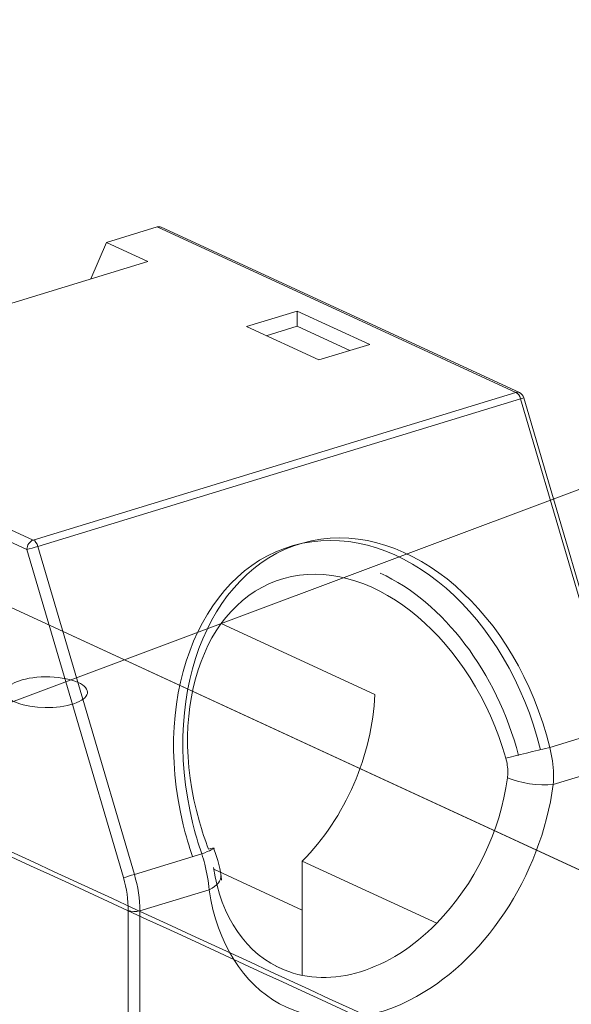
# Model space of a CAD drawing. Header units: inches. Extents: x -30 to 641, y 180 to 601.
# Tile 149 of 234: x 420.87 to 424.24, y 216.11 to 222.12. Entities that reach past the tile are written whole.
import ezdxf

# ---------------------------------------------------------------- set-up
doc = ezdxf.new("R2010")
doc.units = ezdxf.units.IN
doc.header["$MEASUREMENT"] = 0
doc.linetypes.add('AI-Linetype-4', pattern=[47.5, 22, -8.5, 8.5, -8.5])
doc.layers.add('1', color=7, linetype='Continuous')

# ---------------------------------------------------------------- blocks, each defined once
blk = doc.blocks.new('block 2848')
at = {"layer": '1', "color": 155, "lineweight": 18, "true_color": 0x4c7299}
blk.add_lwpolyline([(424.5398, 217.8135), (423.9506, 219.8156)], dxfattribs=at)
blk = doc.blocks.new('block 2849')
at = {"layer": '1', "color": 155, "lineweight": 18, "true_color": 0x4c7299}
blk.add_lwpolyline([(423.9236, 219.8468), (421.7368, 220.8556)], dxfattribs=at)
blk = doc.blocks.new('block 3467')
at = {"layer": '1', "color": 155, "lineweight": 13, "true_color": 0x4c7299}
blk.add_lwpolyline([(423.9026, 219.8478), (421.7129, 220.8579)], dxfattribs=at)
blk = doc.blocks.new('block 3468')
at = {"layer": '1', "color": 155, "lineweight": 13, "true_color": 0x4c7299}
blk.add_lwpolyline([(418.7656, 219.9574), (420.9553, 218.9473)], dxfattribs=at)
blk = doc.blocks.new('block 3469')
at = {"layer": '1', "color": 155, "lineweight": 13, "true_color": 0x4c7299}
blk.add_lwpolyline([(420.9166, 218.8891), (418.7458, 219.8904)], dxfattribs=at)
blk = doc.blocks.new('block 3479')
at = {"layer": '1', "color": 155, "lineweight": 18, "true_color": 0x4c7299}
blk.add_lwpolyline([(422.5677, 220.3446), (422.2575, 220.2498)], dxfattribs=at)
blk = doc.blocks.new('block 3480')
at = {"layer": '1', "color": 155, "lineweight": 18, "true_color": 0x4c7299}
blk.add_lwpolyline([(422.2575, 220.2498), (422.6993, 220.046)], dxfattribs=at)
blk = doc.blocks.new('block 3481')
at = {"layer": '1', "color": 155, "lineweight": 18, "true_color": 0x4c7299}
blk.add_lwpolyline([(422.6993, 220.046), (423.0096, 220.1408)], dxfattribs=at)
blk = doc.blocks.new('block 3482')
at = {"layer": '1', "color": 155, "lineweight": 18, "true_color": 0x4c7299}
blk.add_lwpolyline([(423.0096, 220.1408), (422.5677, 220.3446)], dxfattribs=at)
blk = doc.blocks.new('block 3483')
at = {"layer": '1', "color": 155, "lineweight": 18, "true_color": 0x4c7299}
blk.add_lwpolyline([(421.4026, 220.7631), (421.7129, 220.8579)], dxfattribs=at)
blk = doc.blocks.new('block 3484')
at = {"layer": '1', "color": 155, "lineweight": 13, "true_color": 0x4c7299}
blk.add_lwpolyline([(420.9553, 218.9473), (423.9026, 219.8478)], dxfattribs=at)
blk = doc.blocks.new('block 3490')
at = {"layer": '1', "color": 155, "lineweight": 18, "true_color": 0x4c7299}
blk.add_lwpolyline([(421.6551, 220.6466), (421.4026, 220.7631)], dxfattribs=at)
blk = doc.blocks.new('block 3491')
at = {"layer": '1', "color": 155, "lineweight": 18, "true_color": 0x4c7299}
blk.add_lwpolyline([(419.3283, 219.9357), (421.6551, 220.6466)], dxfattribs=at)
blk = doc.blocks.new('block 3508')
at = {"layer": '1', "color": 155, "lineweight": 18, "true_color": 0x4c7299}
blk.add_lwpolyline([(421.3069, 220.5403), (421.4026, 220.7631)], dxfattribs=at)
blk = doc.blocks.new('block 3510')
at = {"layer": '1', "color": 155, "lineweight": 13, "true_color": 0x4c7299}
blk.add_lwpolyline([(423.9309, 219.8091), (420.9836, 218.9087)], dxfattribs=at)
blk = doc.blocks.new('block 3511')
at = {"layer": '1', "color": 155, "lineweight": 13, "true_color": 0x4c7299}
blk.add_lwpolyline([(421.5057, 216.8871), (420.9166, 218.8891)], dxfattribs=at)
blk = doc.blocks.new('block 3512')
at = {"layer": '1', "color": 155, "lineweight": 13, "true_color": 0x4c7299}
blk.add_lwpolyline([(420.9836, 218.9087), (421.5727, 216.9066)], dxfattribs=at)
blk = doc.blocks.new('block 3513')
at = {"layer": '1', "color": 155, "lineweight": 13, "true_color": 0x4c7299}
blk.add_lwpolyline([(424.52, 217.8071), (423.9309, 219.8091)], dxfattribs=at)
blk = doc.blocks.new('block 3514')
at = {"layer": '1', "color": 155, "lineweight": 13, "true_color": 0x4c7299}
blk.add_lwpolyline([(424.1086, 217.6814), (424.52, 217.8071)], dxfattribs=at)
blk = doc.blocks.new('block 3515')
at = {"layer": '1', "color": 155, "lineweight": 13, "true_color": 0x4c7299}
blk.add_lwpolyline([(421.5727, 216.9066), (421.9841, 217.0323)], dxfattribs=at)
blk = doc.blocks.new('block 3524')
at = {"layer": '1', "color": 155, "lineweight": 18, "true_color": 0x4c7299}
blk.add_lwpolyline([(422.4371, 216.3474), (422.4881, 216.3239)], dxfattribs=at)
blk = doc.blocks.new('block 3525')
at = {"layer": '1', "color": 155, "lineweight": 18, "true_color": 0x4c7299}
blk.add_lwpolyline([(423.4188, 216.6083), (422.5982, 216.9868)], dxfattribs=at)
blk = doc.blocks.new('block 3538')
at = {"layer": '1', "color": 155, "lineweight": 13, "true_color": 0x4c7299}
blk.add_lwpolyline([(424.5534, 217.5845), (424.13, 217.4552)], dxfattribs=at)
blk = doc.blocks.new('block 3539')
at = {"layer": '1', "color": 155, "lineweight": 13, "true_color": 0x4c7299}
blk.add_lwpolyline([(422.0294, 216.8134), (421.6061, 216.684)], dxfattribs=at)
blk = doc.blocks.new('block 4318')
at = {"layer": '1', "color": 155, "lineweight": 18, "true_color": 0x4c7299}
blk.add_lwpolyline([(422.0576, 216.9389), (422.5982, 216.6895)], dxfattribs=at)
blk = doc.blocks.new('block 4452')
at = {"layer": '1', "color": 155, "lineweight": 18, "true_color": 0x4c7299}
blk.add_lwpolyline([(422.5677, 220.2519), (422.5677, 220.3446)], dxfattribs=at)
blk = doc.blocks.new('block 4457')
at = {"layer": '1', "color": 155, "lineweight": 18, "true_color": 0x4c7299}
blk.add_lwpolyline([(422.5677, 220.2519), (422.3783, 220.1941)], dxfattribs=at)
blk = doc.blocks.new('block 4460')
at = {"layer": '1', "color": 155, "lineweight": 18, "true_color": 0x4c7299}
blk.add_lwpolyline([(422.8887, 220.1039), (422.5677, 220.2519)], dxfattribs=at)
blk = doc.blocks.new('block 4476')
at = {"layer": '1', "color": 155, "lineweight": 18, "true_color": 0x4c7299}
blk.add_lwpolyline([(422.1028, 218.4372), (423.0413, 218.0043)], dxfattribs=at)
blk = doc.blocks.new('block 4493')
at = {"layer": '1', "color": 155, "lineweight": 13, "true_color": 0x4c7299}
blk.add_lwpolyline([(421.6061, 216.684), (421.6061, 214.986)], dxfattribs=at)
blk = doc.blocks.new('block 4494')
at = {"layer": '1', "color": 155, "lineweight": 13, "true_color": 0x4c7299}
blk.add_lwpolyline([(421.5357, 214.9888), (421.5357, 216.6867)], dxfattribs=at)
blk = doc.blocks.new('block 4498')
at = {"layer": '1', "color": 155, "lineweight": 18, "true_color": 0x4c7299}
blk.add_lwpolyline([(422.5982, 216.9868), (422.5982, 216.2908)], dxfattribs=at)
blk = doc.blocks.new('block 4501')
at = {"layer": '1', "color": 155, "lineweight": 18, "true_color": 0x4c7299}
blk.add_lwpolyline([(414.1505, 218.3955), (421.5357, 214.9888)], dxfattribs=at)
blk = doc.blocks.new('block 4771')
at = {"layer": '1', "color": 18, "lineweight": 13, "true_color": 0x4c0000}
blk.add_lwpolyline([(357.192, 247.8859), (440.2379, 209.5774)], dxfattribs=at)
blk = doc.blocks.new('block 4846')
at = {"layer": '1', "color": 18, "lineweight": 13, "true_color": 0x4c0000}
blk.add_lwpolyline([(357.192, 247.8859), (440.2379, 209.5774)], dxfattribs=at)
blk = doc.blocks.new('block 5269')
at = {"layer": '1', "color": 155, "lineweight": 18, "true_color": 0x4c7299}
blk.add_open_spline([(423.9506, 219.8156), (423.9465, 219.8294), (423.9367, 219.8408), (423.9236, 219.8468)], degree=3, dxfattribs=at)
blk = doc.blocks.new('block 5375')
at = {"layer": '1', "color": 155, "lineweight": 13, "true_color": 0x4c7299}
blk.add_open_spline([(422.0294, 216.8134), (422.1252, 216.1494), (422.6731, 215.8477), (423.2531, 216.1394), (423.7031, 216.3656), (424.0557, 216.8948), (424.13, 217.4552)], degree=3, knots=[0, 0, 0, 0, 1, 1, 1, 2, 2, 2, 2], dxfattribs=at)
blk = doc.blocks.new('block 5490')
at = {"layer": '1', "color": 155, "lineweight": 13, "true_color": 0x4c7299}
blk.add_open_spline([(423.9236, 219.8468), (423.9173, 219.8497), (423.9101, 219.8501), (423.9026, 219.8478)], degree=3, dxfattribs=at)
blk = doc.blocks.new('block 5491')
at = {"layer": '1', "color": 155, "lineweight": 13, "true_color": 0x4c7299}
blk.add_open_spline([(420.9553, 218.9473), (420.9339, 218.9407), (420.9166, 218.9147), (420.9166, 218.8891)], degree=3, dxfattribs=at)
blk = doc.blocks.new('block 5498')
at = {"layer": '1', "color": 155, "lineweight": 18, "true_color": 0x4c7299}
blk.add_open_spline([(421.7368, 220.8556), (421.7286, 220.8594), (421.7203, 220.8602), (421.7129, 220.8579)], degree=3, dxfattribs=at)
blk = doc.blocks.new('block 5502')
at = {"layer": '1', "color": 155, "lineweight": 13, "true_color": 0x4c7299}
blk.add_open_spline([(420.9166, 218.8891), (420.9321, 218.8934), (420.9621, 218.9021), (420.9836, 218.9087)], degree=3, dxfattribs=at)
blk = doc.blocks.new('block 5504')
at = {"layer": '1', "color": 155, "lineweight": 13, "true_color": 0x4c7299}
blk.add_open_spline([(423.9309, 219.8091), (423.9255, 219.8273), (423.9146, 219.8423), (423.9026, 219.8478)], degree=3, dxfattribs=at)
blk = doc.blocks.new('block 5505')
at = {"layer": '1', "color": 155, "lineweight": 13, "true_color": 0x4c7299}
blk.add_open_spline([(420.9836, 218.9087), (420.9782, 218.9268), (420.9673, 218.9418), (420.9553, 218.9473)], degree=3, dxfattribs=at)
blk = doc.blocks.new('block 5506')
at = {"layer": '1', "color": 155, "lineweight": 13, "true_color": 0x4c7299}
blk.add_open_spline([(423.9309, 219.8091), (423.9433, 219.813), (423.9507, 219.8153), (423.9507, 219.8153)], degree=3, dxfattribs=at)
blk = doc.blocks.new('block 5507')
at = {"layer": '1', "color": 155, "lineweight": 13, "true_color": 0x4c7299}
blk.add_open_spline([(421.5057, 216.8871), (421.5213, 216.8913), (421.5513, 216.9001), (421.5727, 216.9066)], degree=3, dxfattribs=at)
blk = doc.blocks.new('block 5508')
at = {"layer": '1', "color": 155, "lineweight": 13, "true_color": 0x4c7299}
blk.add_open_spline([(424.1086, 217.6814), (423.9082, 218.5043), (423.2575, 219.0691), (422.6553, 218.9428), (422.053, 218.8165), (421.7273, 218.0471), (421.9277, 217.2242), (421.9435, 217.1594), (421.9623, 217.0953), (421.9841, 217.0323)], degree=3, knots=[0, 0, 0, 0, 1, 1, 1, 2, 2, 2, 3, 3, 3, 3], dxfattribs=at)
blk = doc.blocks.new('block 5512')
at = {"layer": '1', "color": 155, "lineweight": 13, "true_color": 0x4c7299}
blk.add_open_spline([(424.1086, 217.6814), (424.0231, 217.6619), (423.9045, 217.6326), (423.8409, 217.6154)], degree=3, dxfattribs=at)
blk = doc.blocks.new('block 5513')
at = {"layer": '1', "color": 155, "lineweight": 13, "true_color": 0x4c7299}
blk.add_open_spline([(421.9841, 217.0323), (422.0348, 217.0519), (422.0633, 217.065), (422.06, 217.0673)], degree=3, dxfattribs=at)
blk = doc.blocks.new('block 5514')
at = {"layer": '1', "color": 155, "lineweight": 18, "true_color": 0x4c7299}
blk.add_open_spline([(422.06, 217.0673), (422.0581, 217.0686), (422.0463, 217.0663), (422.026, 217.0609)], degree=3, dxfattribs=at)
blk = doc.blocks.new('block 5515')
at = {"layer": '1', "color": 155, "lineweight": 18, "true_color": 0x4c7299}
blk.add_open_spline([(423.9183, 217.633), (423.7845, 218.1409), (423.461, 218.567), (423.0737, 218.7456)], degree=3, dxfattribs=at)
blk = doc.blocks.new('block 5517')
at = {"layer": '1', "color": 155, "lineweight": 18, "true_color": 0x4c7299}
blk.add_open_spline([(422.0562, 216.9486), (422.0999, 216.646), (422.2579, 216.4174), (422.4881, 216.3239)], degree=3, dxfattribs=at)
blk = doc.blocks.new('block 5518')
at = {"layer": '1', "color": 155, "lineweight": 18, "true_color": 0x4c7299}
blk.add_open_spline([(423.4188, 216.6083), (423.649, 216.8424), (423.8071, 217.1676), (423.8507, 217.4968)], degree=3, dxfattribs=at)
blk = doc.blocks.new('block 5519')
at = {"layer": '1', "color": 155, "lineweight": 13, "true_color": 0x4c7299}
blk.add_open_spline([(423.8507, 217.4968), (423.9204, 217.4647), (424.0455, 217.446), (424.13, 217.4552)], degree=3, dxfattribs=at)
blk = doc.blocks.new('block 5520')
at = {"layer": '1', "color": 155, "lineweight": 13, "true_color": 0x4c7299}
blk.add_open_spline([(422.0294, 216.8134), (422.0791, 216.8383), (422.1058, 216.8709), (422.101, 216.9008)], degree=3, dxfattribs=at)
blk = doc.blocks.new('block 5525')
at = {"layer": '1', "color": 155, "lineweight": 13, "true_color": 0x4c7299}
blk.add_open_spline([(421.5357, 216.6867), (421.5531, 216.6787), (421.5846, 216.6775), (421.6061, 216.684)], degree=3, dxfattribs=at)
blk = doc.blocks.new('block 5526')
at = {"layer": '1', "color": 155, "lineweight": 18, "true_color": 0x4c7299}
blk.add_open_spline([(421.5357, 216.6867), (421.5357, 216.7515), (421.5255, 216.8201), (421.5057, 216.8871)], degree=3, dxfattribs=at)
blk = doc.blocks.new('block 5527')
at = {"layer": '1', "color": 155, "lineweight": 13, "true_color": 0x4c7299}
blk.add_open_spline([(421.6061, 216.684), (421.6061, 216.756), (421.5947, 216.8322), (421.5727, 216.9066)], degree=3, dxfattribs=at)
blk = doc.blocks.new('block 5528')
at = {"layer": '1', "color": 155, "lineweight": 18, "true_color": 0x4c7299}
blk.add_open_spline([(422.4881, 216.3239), (422.7748, 216.2074), (423.1321, 216.3166), (423.4188, 216.6083)], degree=3, dxfattribs=at)
blk = doc.blocks.new('block 5598')
at = {"layer": '1', "color": 155, "lineweight": 18, "true_color": 0x4c7299}
blk.add_open_spline([(423.8409, 217.6154), (423.6349, 218.3344), (423.049, 218.8307), (422.5323, 218.7239), (422.0155, 218.6171), (421.7636, 217.9476), (421.9696, 217.2286), (421.9858, 217.1719), (422.0046, 217.1159), (422.026, 217.0609)], degree=3, knots=[0, 0, 0, 0, 1, 1, 1, 2, 2, 2, 3, 3, 3, 3], dxfattribs=at)
blk = doc.blocks.new('block 5599')
at = {"layer": '1', "color": 155, "lineweight": 18, "true_color": 0x4c7299}
blk.add_open_spline([(424.0522, 217.666), (423.8518, 218.4889), (423.2011, 219.0537), (422.5988, 218.9274), (421.9966, 218.8011), (421.6708, 218.0317), (421.8712, 217.2088), (421.887, 217.144), (421.9059, 217.0799), (421.9277, 217.0169)], degree=3, knots=[0, 0, 0, 0, 1, 1, 1, 2, 2, 2, 3, 3, 3, 3], dxfattribs=at)
blk = doc.blocks.new('block 5600')
at = {"layer": '1', "color": 155, "lineweight": 18, "true_color": 0x4c7299}
blk.add_open_spline([(422.5982, 216.9868), (422.8604, 217.2535), (423.0268, 217.6356), (423.0413, 218.0043)], degree=3, dxfattribs=at)
blk = doc.blocks.new('block 8335')
at = {"layer": '1', "color": 155, "lineweight": 18, "true_color": 0x4c7299}
blk.add_open_spline([(422.1046, 216.8723), (422.0987, 216.9352), (422.0827, 216.9998), (422.0565, 217.066)], degree=3, dxfattribs=at)
blk = doc.blocks.new('block 8357')
at = {"layer": '1', "color": 155, "lineweight": 13, "true_color": 0x4c7299}
blk.add_open_spline([(423.8507, 217.4968), (423.8522, 217.5077), (423.8529, 217.5188), (423.853, 217.5299), (423.8532, 217.5583), (423.8488, 217.5878), (423.8409, 217.6154)], degree=3, knots=[0, 0, 0, 0, 1, 1, 1, 2, 2, 2, 2], dxfattribs=at)
blk = doc.blocks.new('block 8358')
at = {"layer": '1', "color": 155, "lineweight": 13, "true_color": 0x4c7299}
blk.add_open_spline([(424.1086, 217.6814), (424.1227, 217.6281), (424.1307, 217.5724), (424.1319, 217.5186), (424.1323, 217.4973), (424.1317, 217.476), (424.13, 217.4552)], degree=3, knots=[0, 0, 0, 0, 1, 1, 1, 2, 2, 2, 2], dxfattribs=at)
blk = doc.blocks.new('block 8359')
at = {"layer": '1', "color": 155, "lineweight": 13, "true_color": 0x4c7299}
blk.add_open_spline([(422.0294, 216.8134), (422.0252, 216.8628), (422.0161, 216.916), (422.0026, 216.9689), (421.9972, 216.9899), (421.991, 217.0112), (421.9841, 217.0323)], degree=3, knots=[0, 0, 0, 0, 1, 1, 1, 2, 2, 2, 2], dxfattribs=at)
blk = doc.blocks.new('block 8458')
at = {"layer": '1', "color": 18, "lineweight": 13, "true_color": 0x4c0000}
blk.add_lwpolyline([(359.0768, 247.0164), (406.2978, 225.2337), (429.9084, 214.3423), (435.811, 211.6195), (438.7623, 210.2581), (440.2379, 209.5774), (439.0592, 208.8195), (440.2545, 208.0694), (442.5783, 208.1181), (445.6279, 207.091), (451.5305, 204.3682)], dxfattribs=at)
blk = doc.blocks.new('block 8872')
at = {"layer": '1', "color": 18, "lineweight": 13, "true_color": 0x4c0000}
blk.add_lwpolyline([(421.2305, 218.0777), (421.2442, 218.0708), (421.2563, 218.0632), (421.2667, 218.0552), (421.2751, 218.0467), (421.2812, 218.0378), (421.2851, 218.0288), (421.2866, 218.0197), (421.2857, 218.0106), (421.2825, 218.0017), (421.2773, 217.9931), (421.27, 217.9849), (421.2608, 217.977), (421.2494, 217.9693), (421.236, 217.9619), (421.2205, 217.9549), (421.2031, 217.9485), (421.1842, 217.9427), (421.1639, 217.9377), (421.1204, 217.9301), (421.0754, 217.9258), (421.029, 217.9247), (420.9814, 217.9269), (420.9352, 217.9327), (420.9135, 217.9368), (420.8931, 217.9416), (420.8742, 217.9471), (420.8571, 217.9532), (420.8418, 217.9596), (420.8281, 217.9667), (420.8158, 217.9744), (420.8053, 217.9828), (420.7969, 217.9918), (420.7908, 218.0013), (420.7874, 218.011), (420.7867, 218.021), (420.7888, 218.031), (420.7937, 218.0408), (420.8014, 218.0503), (420.8115, 218.0593), (420.8238, 218.0677), (420.838, 218.0755), (420.8537, 218.0825), (420.8705, 218.0886), (420.8884, 218.0941), (420.908, 218.099), (420.9295, 218.1033), (420.9527, 218.1069), (420.9772, 218.1097), (421.0029, 218.1115), (421.0558, 218.1121), (421.0822, 218.1108), (421.108, 218.1084), (421.1328, 218.1051), (421.1561, 218.1009), (421.1777, 218.096), (421.1974, 218.0903), (421.215, 218.0842), (421.2305, 218.0777)], dxfattribs=at)
blk = doc.blocks.new('block 8879')
at = {"layer": '1', "color": 18, "lineweight": 13, "true_color": 0x4c0000}
blk.add_open_spline([(420.229, 217.2877), (421.4915, 216.7054), (422.7539, 216.123), (424.0163, 215.5407), (423.5251, 215.3906), (423.0339, 215.2405), (422.5427, 215.0904), (421.2803, 215.6728), (420.0178, 216.2551), (418.7554, 216.8375), (419.2466, 216.9876), (419.7378, 217.1377), (420.229, 217.2877)], degree=3, knots=[0, 0, 0, 0, 1, 1, 1, 2, 2, 2, 3, 3, 3, 4, 4, 4, 4], dxfattribs=at)
blk = doc.blocks.new('block 8880')
at = {"layer": '1', "color": 18, "lineweight": 13, "true_color": 0x4c0000}
blk.add_open_spline([(420.2363, 217.3141), (421.5197, 216.7221), (422.8032, 216.13), (424.0867, 215.538), (423.5696, 215.38), (423.0526, 215.222), (422.5355, 215.064), (421.252, 215.6561), (419.9685, 216.2481), (418.685, 216.8402), (419.2021, 216.9982), (419.7192, 217.1562), (420.2363, 217.3141)], degree=3, knots=[0, 0, 0, 0, 1, 1, 1, 2, 2, 2, 3, 3, 3, 4, 4, 4, 4], dxfattribs=at)
blk = doc.blocks.new('block 9240')
at = {"layer": '1', "color": 8, "linetype": 'AI-Linetype-4', "lineweight": 13, "true_color": 0x808080}
blk.add_lwpolyline([(414.2543, 215.4992), (427.2115, 220.3499)], dxfattribs=at)

msp = doc.modelspace()

# ---------------------------------------------------------------- block references
at = {"layer": '1'}
for name in ['block 8458', 'block 4771', 'block 4846', 'block 3483', 'block 5498', 'block 3467', 'block 2849', 'block 3508', 'block 3490', 'block 3491', 'block 9240', 'block 3479', 'block 3482', 'block 4452', 'block 3480', 'block 4457', 'block 4460', 'block 3481', 'block 3468', 'block 3469', 'block 3484', 'block 5490', 'block 5504', 'block 5269', 'block 3510', 'block 5506', 'block 3513', 'block 2848', 'block 5508', 'block 5599', 'block 5491', 'block 5505', 'block 5502', 'block 3511', 'block 3512', 'block 5598', 'block 5515', 'block 4476', 'block 4501', 'block 8872', 'block 5600', 'block 3514', 'block 5512', 'block 8358', 'block 8357', 'block 3538', 'block 5518', 'block 5519', 'block 5375', 'block 8880', 'block 8879', 'block 3515', 'block 5513', 'block 8359', 'block 5514', 'block 8335', 'block 3525', 'block 4498', 'block 5507', 'block 5527', 'block 5520', 'block 5517', 'block 4318', 'block 5526', 'block 3539', 'block 4494', 'block 5525', 'block 4493', 'block 5528', 'block 3524']:
    msp.add_blockref(name, (0, 0), dxfattribs=at)

doc.saveas('drawing.dxf')
